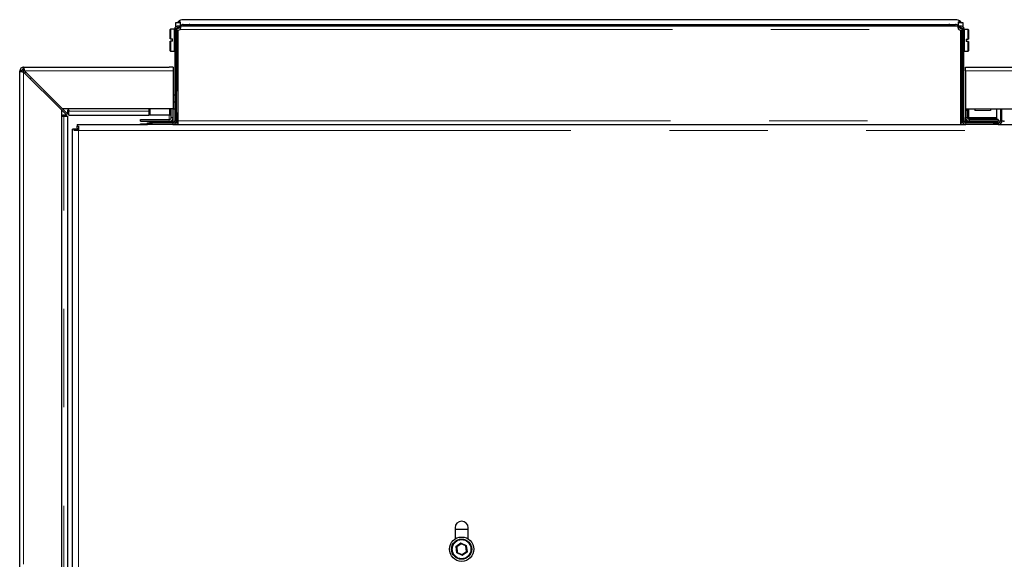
# Model space of a CAD drawing. Header units: millimetres. Extents: x 29 to 247, y 73 to 156.
# Tile 34 of 74: x 101.37 to 114.07, y 97.54 to 104.5. Entities that reach past the tile are written whole.
import ezdxf

# ---------------------------------------------------------------- set-up
doc = ezdxf.new("R2010")
doc.units = ezdxf.units.MM
doc.linetypes.add('PHANTOM', pattern=[12.7, 6.35, -1.27, 1.27, -1.27, 1.27, -1.27])

msp = doc.modelspace()

# ---------------------------------------------------------------- linework, layer by layer
at = {"color": 7, "linetype": 'Continuous', "lineweight": 25}
for p, q in [((103.442, 104.458), (103.382, 104.458)), ((103.382, 104.458), (103.382, 104.404)), ((103.431, 104.399), (103.393, 104.38)), ((103.443, 104.398), (103.399, 104.376)), ((103.401, 104.458), (103.415, 104.473)), ((103.415, 104.464), (103.41, 104.458)), ((103.415, 104.464), (103.415, 104.473)), ((103.442, 104.473), (103.415, 104.473)), ((103.442, 104.464), (103.415, 104.464)), ((103.417, 104.419), (103.44, 104.419)), ((103.417, 104.399), (103.44, 104.399)), ((103.44, 104.419), (113.484, 104.419)), ((103.44, 104.399), (103.44, 104.419)), ((103.442, 104.473), (103.442, 104.464)), ((103.442, 104.458), (103.442, 104.464)), ((103.442, 104.458), (103.442, 104.41)), ((103.453, 104.419), (103.453, 104.419)), ((103.473, 104.419), (103.453, 104.419)), ((103.473, 104.419), (103.473, 104.419)), ((113.442, 104.499), (103.482, 104.499)), ((103.482, 104.439), (113.442, 104.439)), ((113.451, 104.419), (113.451, 104.419)), ((113.451, 104.419), (113.471, 104.419)), ((113.471, 104.419), (113.471, 104.419)), ((113.525, 104.376), (113.481, 104.398)), ((113.509, 104.473), (113.482, 104.473)), ((113.482, 104.464), (113.482, 104.473)), ((113.509, 104.464), (113.482, 104.464)), ((113.482, 104.464), (113.482, 104.458)), ((113.542, 104.458), (113.482, 104.458)), ((113.482, 104.409), (113.482, 104.458)), ((113.484, 104.419), (113.484, 104.399)), ((113.484, 104.419), (113.507, 104.419)), ((113.484, 104.399), (113.507, 104.399)), ((113.531, 104.38), (113.493, 104.399)), ((113.507, 104.399), (113.507, 104.419)), ((113.509, 104.473), (113.509, 104.464)), ((113.509, 104.473), (113.522, 104.458)), ((113.514, 104.458), (113.509, 104.464)), ((113.542, 104.404), (113.542, 104.458)), ((103.317, 104.375), (103.313, 104.371)), ((103.313, 104.25), (103.313, 104.371)), ((103.369, 104.375), (103.317, 104.375)), ((103.317, 104.375), (103.317, 104.25)), ((103.372, 104.372), (103.369, 104.375)), ((103.369, 104.235), (103.369, 104.375)), ((103.372, 104.374), (103.372, 103.193)), ((103.394, 104.383), (103.375, 104.39)), ((103.399, 104.376), (103.392, 104.376)), ((103.392, 104.374), (103.392, 103.193)), ((103.417, 103.193), (103.417, 104.364)), ((113.507, 104.364), (113.507, 103.193)), ((113.532, 104.376), (113.525, 104.376)), ((113.53, 104.383), (113.549, 104.39)), ((113.532, 103.193), (113.532, 104.374)), ((113.552, 103.193), (113.552, 104.374)), ((113.555, 104.372), (113.552, 104.369)), ((113.607, 104.372), (113.555, 104.372)), ((113.555, 104.372), (113.555, 104.092)), ((113.611, 104.368), (113.607, 104.372)), ((113.607, 104.247), (113.607, 104.372)), ((113.611, 104.368), (113.611, 104.247)), ((103.317, 104.25), (103.313, 104.25)), ((103.313, 104.099), (103.313, 104.22)), ((103.313, 104.22), (103.317, 104.22)), ((103.317, 104.25), (103.343, 104.25)), ((103.317, 104.22), (103.317, 104.095)), ((103.343, 104.22), (103.317, 104.22)), ((103.343, 104.22), (103.343, 104.25)), ((103.369, 104.095), (103.369, 104.235)), ((113.581, 104.247), (113.607, 104.247)), ((113.581, 104.247), (113.581, 104.217)), ((113.607, 104.217), (113.581, 104.217)), ((113.611, 104.247), (113.607, 104.247)), ((113.607, 104.092), (113.607, 104.217)), ((113.607, 104.217), (113.611, 104.217)), ((113.611, 104.217), (113.611, 104.096)), ((103.313, 104.099), (103.317, 104.095)), ((103.317, 104.095), (103.369, 104.095)), ((103.369, 104.095), (103.372, 104.098)), ((113.552, 104.095), (113.555, 104.092)), ((113.555, 104.092), (113.607, 104.092)), ((113.607, 104.092), (113.611, 104.096)), ((101.422, 103.888), (103.302, 103.888)), ((101.422, 103.863), (101.422, 103.888)), ((103.352, 103.888), (103.302, 103.888)), ((103.352, 103.888), (103.352, 103.838)), ((113.572, 103.838), (113.572, 103.888)), ((113.572, 103.888), (113.622, 103.888)), ((113.622, 103.888), (128.722, 103.888)), ((101.372, 76.638), (101.372, 103.838)), ((101.397, 103.838), (101.372, 103.838)), ((101.422, 103.856), (101.429, 103.856)), ((101.422, 103.824), (101.912, 103.334)), ((101.926, 103.348), (101.436, 103.838)), ((103.352, 103.838), (103.352, 103.348)), ((113.572, 103.838), (113.572, 103.348)), ((103.352, 103.529), (103.372, 103.529)), ((103.417, 103.579), (103.392, 103.579)), ((103.352, 103.439), (103.372, 103.439)), ((101.912, 103.334), (101.912, 76.638)), ((101.912, 103.334), (101.979, 103.267)), ((103.352, 103.348), (101.926, 103.348)), ((101.926, 103.348), (101.994, 103.281)), ((101.979, 103.267), (101.929, 103.267)), ((101.929, 103.254), (101.942, 103.254)), ((101.942, 103.254), (101.992, 103.254)), ((101.992, 77.006), (101.992, 103.254)), ((101.994, 103.281), (101.994, 103.331)), ((102.006, 103.331), (102.006, 103.318)), ((102.006, 103.268), (102.006, 103.318)), ((102.006, 103.268), (103.039, 103.268)), ((103.039, 103.348), (103.039, 103.268)), ((103.054, 103.268), (103.039, 103.268)), ((103.304, 103.268), (103.054, 103.268)), ((103.317, 103.268), (103.304, 103.268)), ((103.317, 103.348), (103.317, 103.268)), ((103.327, 103.268), (103.317, 103.268)), ((103.327, 103.238), (103.327, 103.348)), ((103.352, 103.349), (103.372, 103.349)), ((103.352, 103.238), (103.352, 103.348)), ((103.392, 103.299), (103.417, 103.299)), ((113.572, 103.348), (128.218, 103.348)), ((113.572, 103.348), (113.572, 103.328)), ((113.597, 103.328), (113.572, 103.328)), ((113.572, 103.328), (113.572, 103.238)), ((113.597, 103.348), (113.597, 103.328)), ((113.597, 103.238), (113.597, 103.328)), ((113.612, 103.348), (113.612, 103.236)), ((113.692, 103.347), (113.692, 103.327)), ((113.892, 103.347), (113.892, 103.327)), ((113.972, 103.348), (113.972, 103.236)), ((114.022, 103.348), (114.022, 103.193)), ((114.042, 103.193), (114.042, 103.348)), ((102.112, 103.148), (102.112, 103.125)), ((102.112, 103.148), (103.022, 103.148)), ((102.112, 103.125), (102.132, 103.125)), ((102.112, 103.096), (102.112, 103.125)), ((102.132, 103.125), (102.132, 103.068)), ((102.932, 103.188), (102.932, 103.213)), ((102.932, 103.213), (103.302, 103.213)), ((102.932, 103.188), (103.302, 103.188)), ((102.932, 103.148), (102.932, 103.154)), ((102.932, 103.154), (103.022, 103.154)), ((103.022, 103.148), (103.022, 103.168)), ((103.022, 103.168), (103.082, 103.168)), ((103.082, 103.148), (103.022, 103.148)), ((103.052, 103.182), (103.312, 103.182)), ((103.052, 103.182), (103.052, 103.168)), ((103.347, 103.168), (103.082, 103.168)), ((103.347, 103.148), (103.082, 103.148)), ((103.312, 103.168), (103.312, 103.182)), ((103.327, 103.179), (103.327, 103.195)), ((103.352, 103.182), (103.332, 103.182)), ((103.332, 103.168), (103.332, 103.182)), ((103.335, 103.201), (103.352, 103.201)), ((103.347, 103.148), (113.577, 103.148)), ((103.352, 103.201), (103.352, 103.238)), ((103.352, 103.182), (103.352, 103.201)), ((103.384, 103.168), (103.392, 103.168)), ((103.392, 103.193), (103.392, 103.168)), ((103.392, 103.168), (103.399, 103.168)), ((103.399, 103.168), (103.417, 103.168)), ((103.417, 103.148), (103.417, 103.193)), ((103.417, 103.148), (113.507, 103.148)), ((103.428, 103.148), (103.43, 103.148)), ((113.494, 103.148), (113.496, 103.148)), ((113.507, 103.193), (113.507, 103.148)), ((113.507, 103.168), (113.525, 103.168)), ((113.525, 103.168), (113.532, 103.168)), ((113.532, 103.168), (113.532, 103.193)), ((113.539, 103.168), (113.532, 103.168)), ((113.572, 103.188), (113.572, 103.238)), ((113.622, 103.188), (113.572, 103.188)), ((113.572, 103.188), (113.572, 103.187)), ((113.597, 103.187), (113.572, 103.187)), ((113.572, 103.182), (113.572, 103.187)), ((113.572, 103.182), (113.592, 103.182)), ((113.932, 103.168), (113.577, 103.168)), ((113.932, 103.148), (113.577, 103.148)), ((113.592, 103.182), (113.592, 103.168)), ((113.597, 103.187), (113.597, 103.188)), ((113.597, 103.179), (113.597, 103.187)), ((113.612, 103.236), (113.612, 103.223)), ((113.612, 103.223), (113.612, 103.215)), ((113.612, 103.223), (113.972, 103.223)), ((113.612, 103.168), (113.612, 103.182)), ((113.612, 103.182), (113.872, 103.182)), ((113.992, 103.213), (113.622, 103.213)), ((113.992, 103.188), (113.622, 103.188)), ((113.647, 103.182), (113.647, 103.188)), ((113.872, 103.182), (113.872, 103.168)), ((113.992, 103.174), (113.872, 103.174)), ((113.932, 103.168), (113.992, 103.168)), ((113.992, 103.148), (113.932, 103.148)), ((113.972, 103.236), (113.972, 103.223)), ((113.972, 103.223), (113.972, 103.213)), ((113.992, 103.213), (113.992, 103.188)), ((114.021, 103.188), (113.992, 103.188)), ((113.992, 103.168), (113.992, 103.174)), ((113.992, 103.168), (113.992, 103.148)), ((113.997, 103.168), (113.992, 103.168)), ((113.992, 103.148), (128.032, 103.148)), ((114.059, 103.188), (114.042, 103.188)), ((114.059, 103.186), (114.059, 103.188)), ((114.06, 103.188), (114.071, 103.188)), ((102.052, 97.428), (102.052, 103.088)), ((102.075, 103.088), (102.052, 103.088)), ((102.075, 103.068), (102.075, 103.088)), ((102.104, 103.088), (102.075, 103.088)), ((102.132, 103.068), (102.075, 103.068)), ((102.104, 103.068), (102.104, 103.088)), ((102.112, 103.096), (102.132, 103.096)), ((102.122, 103.068), (102.122, 103.096)), ((106.987, 97.943), (106.987, 97.8)), ((106.987, 97.928), (107.157, 97.928)), ((107.157, 97.8), (107.157, 97.943)), ((107.065, 97.737), (107.009, 97.696)), ((107.009, 97.696), (107.016, 97.627)), ((107.128, 97.709), (107.065, 97.737)), ((107.135, 97.64), (107.128, 97.709)), ((107.016, 97.627), (107.007, 97.621)), ((107.016, 97.627), (107.079, 97.599)), ((107.079, 97.599), (107.135, 97.64)), ((107.079, 97.599), (107.08, 97.588))]:
    msp.add_line(p, q, dxfattribs=at)
at = {"color": 8, "linetype": 'PHANTOM', "lineweight": 18}
for p, q in [((103.417, 104.419), (103.417, 104.399)), ((103.372, 104.374), (103.392, 104.374)), ((103.399, 104.376), (103.399, 103.579)), ((103.44, 104.374), (113.484, 104.374)), ((113.525, 103.168), (113.525, 104.376)), ((113.532, 104.374), (113.552, 104.374)), ((101.422, 103.824), (101.422, 103.856)), ((101.422, 103.824), (101.422, 76.638)), ((101.436, 103.838), (103.352, 103.838)), ((113.572, 103.838), (128.708, 103.838)), ((101.942, 76.638), (101.942, 103.254)), ((102.006, 103.318), (103.039, 103.318)), ((103.054, 103.348), (103.054, 103.268)), ((103.302, 103.268), (103.302, 103.213)), ((103.304, 103.348), (103.304, 103.268)), ((103.399, 103.299), (103.399, 103.168)), ((113.692, 103.347), (113.892, 103.347)), ((113.692, 103.327), (113.892, 103.327)), ((103.082, 103.168), (103.082, 103.148)), ((103.302, 103.213), (103.302, 103.188)), ((103.302, 103.188), (103.302, 103.182)), ((103.327, 103.238), (103.352, 103.238)), ((103.347, 103.168), (103.347, 103.148)), ((103.372, 103.193), (103.392, 103.193)), ((103.417, 103.193), (113.507, 103.193)), ((103.428, 103.148), (103.428, 103.148)), ((113.496, 103.148), (113.496, 103.148)), ((113.552, 103.193), (113.532, 103.193)), ((113.572, 103.238), (113.597, 103.238)), ((113.577, 103.168), (113.577, 103.148)), ((113.612, 103.236), (113.972, 103.236)), ((113.622, 103.213), (113.622, 103.188)), ((113.622, 103.182), (113.622, 103.188)), ((113.932, 103.148), (113.932, 103.168)), ((113.997, 103.148), (113.997, 103.168)), ((114.022, 103.193), (114.042, 103.193)), ((102.132, 97.428), (102.132, 103.068)), ((102.132, 103.068), (128.012, 103.068)), ((106.998, 97.701), (107.064, 97.749)), ((107.007, 97.621), (106.998, 97.701)), ((107.064, 97.749), (107.137, 97.716)), ((107.137, 97.716), (107.146, 97.635)), ((107.08, 97.588), (107.007, 97.621)), ((107.146, 97.635), (107.08, 97.588))]:
    msp.add_line(p, q, dxfattribs=at)
at = {"color": 7, "linetype": 'Continuous', "lineweight": 25, "flags": 128}
for points in [[(101.451, 103.823), (101.444, 103.816), (101.437, 103.809)], [(101.522, 103.752), (101.515, 103.746), (101.508, 103.738)], [(107.064, 97.749), (107.064, 97.747), (107.064, 97.745), (107.064, 97.743), (107.064, 97.741), (107.064, 97.74), (107.065, 97.739), (107.065, 97.738), (107.065, 97.737), (107.065, 97.737)], [(107.146, 97.635), (107.144, 97.636), (107.142, 97.637), (107.14, 97.638), (107.138, 97.639), (107.137, 97.639), (107.136, 97.64), (107.135, 97.64), (107.135, 97.64)]]:
    msp.add_lwpolyline(points, dxfattribs=at)
at = {"color": 7, "linetype": 'Continuous', "lineweight": 25}
for radius in [0.157, 0.13]:
    msp.add_circle((107.072, 97.668), radius, dxfattribs=at)
at = {"color": 8, "linetype": 'PHANTOM', "lineweight": 18}
msp.add_circle((107.072, 97.668), 0.12, dxfattribs=at)
at = {"color": 7, "linetype": 'Continuous', "lineweight": 25}
for centre, radius, start, end in [((103.567, 104.399), 0.04, 90.0034, 150.161), ((113.357, 104.399), 0.04, 29.8383, 89.9972), ((103.417, 104.374), 0.045, 158.835, 180), ((103.417, 104.374), 0.025, 158.835, 180), ((103.417, 104.394), 0.03, 270, 319.1184), ((113.507, 104.394), 0.03, 220.8816, 270), ((113.507, 104.374), 0.025, 0, 21.165), ((113.507, 104.374), 0.045, 0, 21.165), ((101.422, 103.838), 0.05, 90, 180), ((101.422, 103.838), 0.025, 90, 180), ((101.929, 103.26), 0.00625, 90, 270), ((102, 103.331), 0.00625, 0, 180), ((103.302, 103.238), 0.025, 270, 0), ((103.302, 103.238), 0.05, 270, 0), ((103.355, 103.183), 0.0233, 181.5558, 219.7823), ((103.347, 103.193), 0.025, 270, 0), ((103.347, 103.193), 0.045, 270, 0), ((103.368, 103.183), 0.0157, 183.482, 233.2736), ((113.577, 103.193), 0.045, 180, 270), ((113.577, 103.193), 0.025, 180, 270), ((113.556, 103.183), 0.0157, 306.7154, 356.5472), ((113.622, 103.238), 0.05, 180, 270), ((113.569, 103.183), 0.0233, 320.204, 358.4579), ((113.622, 103.238), 0.025, 180, 270), ((113.997, 103.193), 0.045, 270, 0), ((113.997, 103.193), 0.025, 270, 0), ((114.066, 103.186), 0.00625, 0, 180), ((107.072, 97.943), 0.085, 0, 180), ((108.976, 102.118), 4.839, 245.8803, 246.017), ((110.078, 93.651), 5.017, 125.8884, 126.0203)]:
    msp.add_arc(centre, radius, start, end, dxfattribs=at)
for centre, major_axis, start_param, end_param in [((103.482, 104.399), (0.0851, -0.0526), 2.124645, 2.862238), ((103.482, 104.399), (0.034, -0.021), 2.124645, 3.174445), ((113.442, 104.399), (0.0851, 0.0526), 0.279354, 1.016948), ((113.442, 104.399), (0.034, 0.021), 6.250333, 7.300133)]:
    msp.add_ellipse(centre, major_axis=major_axis, ratio=0.999234, start_param=start_param, end_param=end_param, dxfattribs=at)
for points, knots in [([(103.375, 104.39), (103.375, 104.39), (103.375, 104.391), (103.377, 104.394), (103.379, 104.398), (103.383, 104.404), (103.389, 104.41), (103.397, 104.415), (103.406, 104.418), (103.413, 104.419), (103.417, 104.419)], [0, 0, 0, 0, 0.088503, 0.183958, 0.291098, 0.411884, 0.545617, 0.690508, 0.841952, 1, 1, 1, 1]), ([(103.394, 104.383), (103.394, 104.383), (103.394, 104.384), (103.396, 104.387), (103.398, 104.39), (103.401, 104.394), (103.406, 104.396), (103.411, 104.399), (103.415, 104.399), (103.417, 104.399)], [0, 0, 0, 0, 0.24925, 0.374496, 0.499729, 0.624888, 0.74998, 0.873981, 1, 1, 1, 1]), ([(103.44, 104.419), (103.441, 104.419), (103.443, 104.419), (103.445, 104.416), (103.447, 104.412), (103.447, 104.406), (103.447, 104.399), (103.445, 104.39), (103.443, 104.382), (103.441, 104.377), (103.44, 104.374)], [0, 0, 0, 0, 0.115375, 0.239007, 0.368179, 0.500003, 0.631873, 0.760943, 0.883218, 1, 1, 1, 1]), ([(103.44, 104.399), (103.441, 104.399), (103.443, 104.399), (103.445, 104.398), (103.446, 104.396), (103.446, 104.396)], [0, 0, 0, 0, 0.3719153, 0.7450631, 1, 1, 1, 1]), ([(113.484, 104.374), (113.483, 104.376), (113.481, 104.382), (113.479, 104.39), (113.477, 104.399), (113.477, 104.406), (113.477, 104.412), (113.479, 104.416), (113.481, 104.419), (113.483, 104.419), (113.484, 104.419)], [0, 0, 0, 0, 0.115337, 0.238991, 0.368147, 0.500009, 0.63186, 0.7609, 0.883208, 1, 1, 1, 1]), ([(113.477, 104.392), (113.477, 104.393), (113.477, 104.395), (113.479, 104.397), (113.481, 104.399), (113.483, 104.399), (113.484, 104.399)], [0, 0, 0, 0, 0.249935, 0.499895, 0.74748, 1, 1, 1, 1]), ([(113.507, 104.419), (113.51, 104.419), (113.517, 104.418), (113.527, 104.415), (113.535, 104.41), (113.541, 104.404), (113.545, 104.398), (113.547, 104.394), (113.549, 104.391), (113.549, 104.39), (113.549, 104.39)], [0, 0, 0, 0, 0.156799, 0.309489, 0.454372, 0.588155, 0.708908, 0.816052, 0.910759, 1, 1, 1, 1]), ([(113.507, 104.399), (113.509, 104.399), (113.513, 104.399), (113.518, 104.396), (113.523, 104.394), (113.526, 104.39), (113.528, 104.387), (113.53, 104.384), (113.53, 104.383), (113.53, 104.383)], [0, 0, 0, 0, 0.124998, 0.250001, 0.375095, 0.500257, 0.625493, 0.750747, 1, 1, 1, 1]), ([(103.399, 104.376), (103.398, 104.375), (103.396, 104.374), (103.394, 104.372), (103.392, 104.37), (103.392, 104.369), (103.392, 104.369)], [0, 0, 0, 0, 0.250074, 0.5000514, 0.7500019, 1, 1, 1, 1]), ([(113.532, 104.369), (113.532, 104.369), (113.532, 104.37), (113.53, 104.372), (113.528, 104.374), (113.526, 104.375), (113.525, 104.376)], [0, 0, 0, 0, 0.249999, 0.499971, 0.749954, 1, 1, 1, 1]), ([(101.436, 103.838), (101.435, 103.844), (101.433, 103.855), (101.43, 103.87), (101.427, 103.882), (101.424, 103.887), (101.423, 103.888), (101.422, 103.888)], [0, 0, 0, 0, 0.21817, 0.436348, 0.654506, 0.872652, 1, 1, 1, 1]), ([(101.372, 103.838), (101.373, 103.837), (101.374, 103.835), (101.383, 103.832), (101.396, 103.829), (101.41, 103.826), (101.419, 103.825), (101.422, 103.824)], [0, 0, 0, 0, 0.218144, 0.436322, 0.654476, 0.872655, 1, 1, 1, 1]), ([(101.422, 103.856), (101.419, 103.855), (101.413, 103.852), (101.405, 103.848), (101.399, 103.843), (101.397, 103.84), (101.397, 103.838), (101.397, 103.838)], [0, 0, 0, 0, 0.236264, 0.472589, 0.708772, 0.944993, 1, 1, 1, 1]), ([(101.397, 103.838), (101.397, 103.837), (101.398, 103.835), (101.403, 103.832), (101.41, 103.828), (101.417, 103.826), (101.421, 103.824), (101.422, 103.824)], [0, 0, 0, 0, 0.228354, 0.456762, 0.685046, 0.913325, 1, 1, 1, 1]), ([(101.422, 103.856), (101.416, 103.855), (101.409, 103.853), (101.402, 103.851), (101.401, 103.851)], [0, 0, 0, 0, 0.796077, 1, 1, 1, 1]), ([(101.436, 103.838), (101.435, 103.841), (101.433, 103.847), (101.43, 103.855), (101.426, 103.861), (101.424, 103.863), (101.422, 103.863), (101.422, 103.863)], [0, 0, 0, 0, 0.228432, 0.456809, 0.685082, 0.91336, 1, 1, 1, 1]), ([(103.332, 103.176), (103.331, 103.177), (103.326, 103.181), (103.318, 103.182), (103.313, 103.182), (103.312, 103.182)], [0, 0, 0, 0, 0.194417, 0.908456, 1, 1, 1, 1]), ([(103.332, 103.176), (103.331, 103.177), (103.326, 103.181), (103.318, 103.182), (103.313, 103.182), (103.312, 103.182)], [0, 0, 0, 0, 0.194417, 0.908456, 1, 1, 1, 1]), ([(113.612, 103.182), (113.607, 103.182), (113.599, 103.182), (113.594, 103.177), (113.592, 103.176)], [0, 0, 0, 0, 0.712043, 1, 1, 1, 1]), ([(113.612, 103.182), (113.607, 103.182), (113.599, 103.182), (113.594, 103.177), (113.592, 103.176)], [0, 0, 0, 0, 0.712043, 1, 1, 1, 1])]:
    msp.add_open_spline(points, degree=3, knots=knots, dxfattribs=at)
at = {"color": 8, "linetype": 'PHANTOM', "lineweight": 18}
for points, knots in [([(103.567, 104.439), (103.566, 104.438), (103.565, 104.438), (103.564, 104.433), (103.563, 104.428), (103.562, 104.423), (103.562, 104.42), (103.562, 104.419)], [0, 0, 0, 0, 0.353629, 0.567089, 0.737268, 0.931042, 1, 1, 1, 1]), ([(113.362, 104.419), (113.362, 104.42), (113.362, 104.423), (113.361, 104.428), (113.36, 104.433), (113.359, 104.438), (113.357, 104.438), (113.357, 104.439)], [0, 0, 0, 0, 0.068957, 0.262729, 0.432911, 0.646367, 1, 1, 1, 1])]:
    msp.add_open_spline(points, degree=3, knots=knots, dxfattribs=at)

doc.saveas('drawing.dxf')
